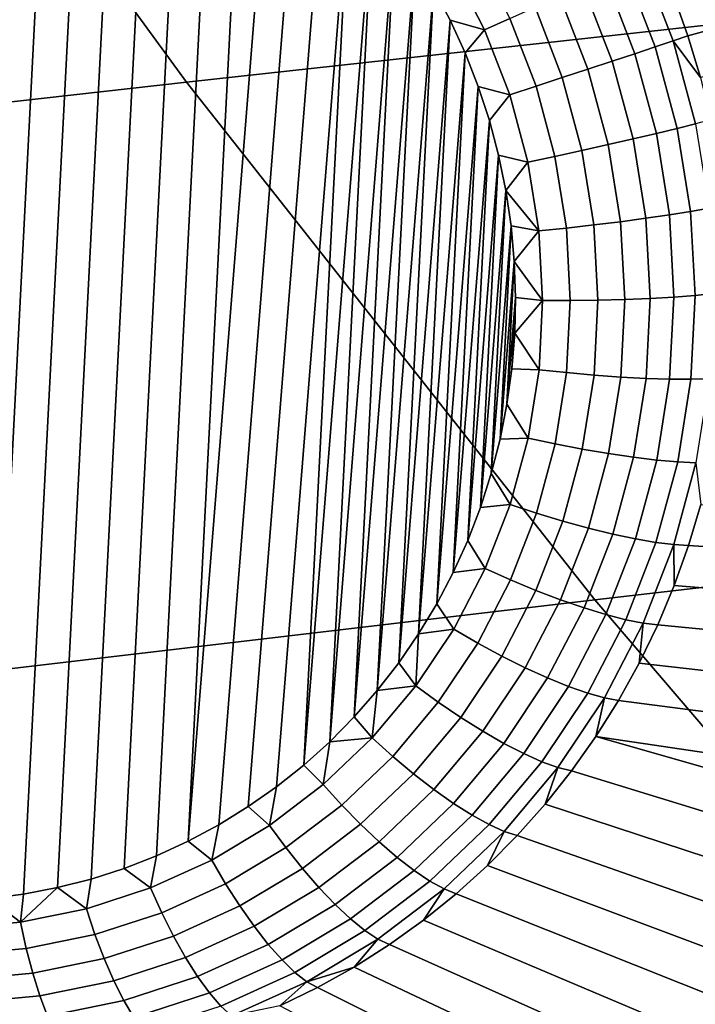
# Model space of a CAD drawing. Header units: metres. Extents: x -240 to 45, y -77 to 27.
# Tile 77 of 256: x -217.189 to -216.481, y -13.865 to -12.833. Entities that reach past the tile are written whole.
import ezdxf

# ---------------------------------------------------------------- set-up
doc = ezdxf.new("R2010")
doc.units = ezdxf.units.M
doc.layers.add('solid_102011X2', color=7, linetype='CONTINUOUS')

msp = doc.modelspace()

# ---------------------------------------------------------------- linework, layer by layer
at = {"layer": 'solid_102011X2'}
for points in [[(-216.008652, -12.188061, 304.021484), (-217.424911, -12.336087, 302.374359), (-217.014374, -12.898361, 302.081207), (-215.605057, -12.74332, 303.728973)], [(-217.424911, -12.336087, 302.374359), (-218.831802, -12.486038, 300.716553), (-218.414001, -13.05539, 300.423035), (-217.014374, -12.898361, 302.081207)], [(-217.155975, -12.48865, 271.253265), (-217.221161, -13.754253, 271.383942), (-217.257141, -13.756777, 271.393402), (-217.191422, -12.480609, 271.261627)], [(-217.12088, -12.498811, 271.245178), (-217.185287, -13.749575, 271.374329), (-217.221161, -13.754253, 271.383942), (-217.155975, -12.48865, 271.253265)], [(-217.086182, -12.511098, 271.237396), (-217.149597, -13.742723, 271.364563), (-217.185287, -13.749575, 271.374329), (-217.12088, -12.498811, 271.245178)], [(-217.052155, -12.525442, 271.22995), (-217.11438, -13.733727, 271.354736), (-217.149597, -13.742723, 271.364563), (-217.086182, -12.511098, 271.237396)], [(-217.018845, -12.541838, 271.2229), (-217.079651, -13.722588, 271.344818), (-217.11438, -13.733727, 271.354736), (-217.052155, -12.525442, 271.22995)], [(-216.986526, -12.560159, 271.216278), (-217.0457, -13.709383, 271.33493), (-217.079651, -13.722588, 271.344818), (-217.018845, -12.541838, 271.2229)], [(-216.955231, -12.580388, 271.210083), (-217.012573, -13.694129, 271.325073), (-217.0457, -13.709383, 271.33493), (-216.986526, -12.560159, 271.216278)], [(-216.955231, -12.580388, 271.210083), (-216.925171, -12.602376, 271.204346), (-217.012573, -13.694129, 271.325073)], [(-216.896362, -12.626098, 271.199097), (-216.980499, -13.67694, 271.315308), (-217.012573, -13.694129, 271.325073), (-216.925171, -12.602376, 271.204346)], [(-216.868958, -12.651441, 271.194366), (-216.949493, -13.657836, 271.305634), (-216.980499, -13.67694, 271.315308), (-216.896362, -12.626098, 271.199097)], [(-216.842987, -12.678357, 271.190125), (-216.919693, -13.63691, 271.296112), (-216.949493, -13.657836, 271.305634), (-216.868958, -12.651441, 271.194366)], [(-216.006592, -12.717804, 272.126495), (-216.488235, -12.849832, 271.26828), (-216.503494, -12.806987, 271.268311), (-216.021164, -12.66983, 272.127625)], [(-216.842987, -12.678357, 271.190125), (-216.891159, -13.614203, 271.286774), (-216.919693, -13.63691, 271.296112)], [(-216.842987, -12.678357, 271.190125), (-216.818527, -12.706761, 271.186432), (-216.891159, -13.614203, 271.286774)], [(-216.818527, -12.706761, 271.186432), (-216.863998, -13.589785, 271.277588), (-216.891159, -13.614203, 271.286774)], [(-216.818527, -12.706761, 271.186432), (-216.7957, -12.736549, 271.183258), (-216.863998, -13.589785, 271.277588)], [(-215.994492, -12.766331, 272.125397), (-216.47525, -12.893411, 271.26886), (-216.488235, -12.849832, 271.26828), (-216.006592, -12.717804, 272.126495)], [(-216.7957, -12.736549, 271.183258), (-216.838287, -13.563745, 271.268677), (-216.863998, -13.589785, 271.277588)], [(-216.7957, -12.736549, 271.183258), (-216.774536, -12.767653, 271.180634), (-216.838287, -13.563745, 271.268677)], [(-215.605057, -12.74332, 303.728973), (-217.014374, -12.898361, 302.081207), (-216.585831, -13.440899, 301.775146), (-215.183792, -13.279045, 303.423645)], [(-216.774536, -12.767653, 271.180634), (-216.814102, -13.536143, 271.259979), (-216.838287, -13.563745, 271.268677)], [(-216.774536, -12.767653, 271.180634), (-216.755157, -12.79991, 271.178558), (-216.814102, -13.536143, 271.259979)], [(-216.709747, -12.763666, 271.172333), (-216.675064, -12.831463, 271.169525), (-216.701584, -12.843351, 271.170898), (-216.734863, -12.778292, 271.173584)], [(-216.734863, -12.778292, 271.173584), (-216.701584, -12.843351, 271.170898), (-216.73761, -12.833265, 271.177063), (-216.755157, -12.79991, 271.178558)], [(-216.554321, -12.778808, 271.223633), (-216.522507, -12.861315, 271.2229), (-216.543976, -12.868446, 271.20459), (-216.575134, -12.78766, 271.205322)], [(-216.536133, -12.7712, 271.245026), (-216.503784, -12.855065, 271.244263), (-216.522507, -12.861315, 271.2229), (-216.554321, -12.778808, 271.223633)], [(-216.503784, -12.855065, 271.244263), (-216.536133, -12.7712, 271.245026), (-216.503494, -12.806987, 271.268311), (-216.488235, -12.849832, 271.26828)], [(-216.575134, -12.78766, 271.205322), (-216.543976, -12.868446, 271.20459), (-216.567734, -12.876307, 271.189789), (-216.598114, -12.797569, 271.190491)], [(-216.755157, -12.79991, 271.178558), (-216.791565, -13.507125, 271.251587), (-216.814102, -13.536143, 271.259979)], [(-216.755157, -12.79991, 271.178558), (-216.73761, -12.833265, 271.177063), (-216.791565, -13.507125, 271.251587)], [(-216.598114, -12.797569, 271.190491), (-216.567734, -12.876307, 271.189789), (-216.593307, -12.884733, 271.178741), (-216.622772, -12.808328, 271.179413)], [(-216.622772, -12.808328, 271.179413), (-216.593307, -12.884733, 271.178741), (-216.620132, -12.893543, 271.171753), (-216.648621, -12.819705, 271.172394)], [(-216.648621, -12.819705, 271.172394), (-216.620132, -12.893543, 271.171753), (-216.647644, -12.902554, 271.168915), (-216.675064, -12.831463, 271.169525)], [(-216.73761, -12.833265, 271.177063), (-216.770737, -13.476734, 271.2435), (-216.791565, -13.507125, 271.251587)], [(-216.73761, -12.833265, 271.177063), (-216.72197, -12.867525, 271.176147), (-216.770737, -13.476734, 271.2435)], [(-216.701584, -12.843351, 271.170898), (-216.72197, -12.867525, 271.176147), (-216.73761, -12.833265, 271.177063)], [(-216.675064, -12.831463, 271.169525), (-216.647644, -12.902554, 271.168915), (-216.675278, -12.911572, 271.170319), (-216.701584, -12.843351, 271.170898)], [(-216.701584, -12.843351, 271.170898), (-216.675278, -12.911572, 271.170319), (-216.708267, -12.902659, 271.175812), (-216.72197, -12.867525, 271.176147)], [(-216.503784, -12.855065, 271.244263), (-216.488235, -12.849832, 271.26828), (-216.47525, -12.893411, 271.26886)], [(-216.522507, -12.861315, 271.2229), (-216.499466, -12.946679, 271.22467), (-216.521408, -12.952029, 271.20636), (-216.543976, -12.868446, 271.20459)], [(-216.503784, -12.855065, 271.244263), (-216.480377, -12.941833, 271.246094), (-216.499466, -12.946679, 271.22467), (-216.522507, -12.861315, 271.2229)], [(-216.480377, -12.941833, 271.246094), (-216.503784, -12.855065, 271.244263), (-216.47525, -12.893411, 271.26886), (-216.464554, -12.937597, 271.270111)], [(-216.72197, -12.867525, 271.176147), (-216.751709, -13.44515, 271.235779), (-216.770737, -13.476734, 271.2435)], [(-216.72197, -12.867525, 271.176147), (-216.708267, -12.902659, 271.175812), (-216.751709, -13.44515, 271.235779)], [(-216.543976, -12.868446, 271.20459), (-216.521408, -12.952029, 271.20636), (-216.545761, -12.957771, 271.191498), (-216.567734, -12.876307, 271.189789)], [(-216.567734, -12.876307, 271.189789), (-216.545761, -12.957771, 271.191498), (-216.571976, -12.963783, 271.18042), (-216.593307, -12.884733, 271.178741)], [(-216.593307, -12.884733, 271.178741), (-216.571976, -12.963783, 271.18042), (-216.599518, -12.969938, 271.17334), (-216.620132, -12.893543, 271.171753)], [(-217.014374, -12.898361, 302.081207), (-218.414001, -13.05539, 300.423035), (-217.977844, -13.604796, 300.116638), (-216.585831, -13.440899, 301.775146)], [(-216.708267, -12.902659, 271.175812), (-216.734512, -13.412402, 271.228424), (-216.751709, -13.44515, 271.235779)], [(-216.708267, -12.902659, 271.175812), (-216.696579, -12.938457, 271.176025), (-216.734512, -13.412402, 271.228424)], [(-216.675278, -12.911572, 271.170319), (-216.696579, -12.938457, 271.176025), (-216.708267, -12.902659, 271.175812)], [(-216.647644, -12.902554, 271.168915), (-216.627808, -12.976106, 271.170441), (-216.656235, -12.982155, 271.171783), (-216.675278, -12.911572, 271.170319)], [(-216.620132, -12.893543, 271.171753), (-216.599518, -12.969938, 271.17334), (-216.627808, -12.976106, 271.170441), (-216.647644, -12.902554, 271.168915)], [(-216.675278, -12.911572, 271.170319), (-216.656235, -12.982155, 271.171783), (-216.686905, -12.974894, 271.176819), (-216.696579, -12.938457, 271.176025)], [(-216.696579, -12.938457, 271.176025), (-216.719238, -13.378685, 271.221497), (-216.734512, -13.412402, 271.228424)], [(-216.696579, -12.938457, 271.176025), (-216.686905, -12.974894, 271.176819), (-216.719238, -13.378685, 271.221497)], [(-216.480377, -12.941833, 271.246094), (-216.466171, -13.030486, 271.250427), (-216.485489, -13.033897, 271.228943), (-216.499466, -12.946679, 271.22467)], [(-216.521408, -12.952029, 271.20636), (-216.507736, -13.037429, 271.210541), (-216.532425, -13.041005, 271.195557), (-216.545761, -12.957771, 271.191498)], [(-216.499466, -12.946679, 271.22467), (-216.485489, -13.033897, 271.228943), (-216.507736, -13.037429, 271.210541), (-216.521408, -12.952029, 271.20636)], [(-216.571976, -12.963783, 271.18042), (-216.559036, -13.044552, 271.184357), (-216.587006, -13.047993, 271.177185), (-216.599518, -12.969938, 271.17334)], [(-216.545761, -12.957771, 271.191498), (-216.532425, -13.041005, 271.195557), (-216.559036, -13.044552, 271.184357), (-216.571976, -12.963783, 271.18042)], [(-216.686905, -12.974894, 271.176819), (-216.705902, -13.344024, 271.214935), (-216.719238, -13.378685, 271.221497)], [(-216.686905, -12.974894, 271.176819), (-216.679306, -13.011756, 271.178223), (-216.705902, -13.344024, 271.214935)], [(-216.656235, -12.982155, 271.171783), (-216.679306, -13.011756, 271.178223), (-216.686905, -12.974894, 271.176819)], [(-216.599518, -12.969938, 271.17334), (-216.587006, -13.047993, 271.177185), (-216.615753, -13.051255, 271.174133), (-216.627808, -12.976106, 271.170441)], [(-216.656235, -12.982155, 271.171783), (-216.644669, -13.054271, 271.175323), (-216.679306, -13.011756, 271.178223)], [(-216.627808, -12.976106, 271.170441), (-216.615753, -13.051255, 271.174133), (-216.644669, -13.054271, 271.175323), (-216.656235, -12.982155, 271.171783)], [(-216.679306, -13.011756, 271.178223), (-216.694595, -13.308619, 271.208862), (-216.705902, -13.344024, 271.214935)], [(-216.679306, -13.011756, 271.178223), (-216.673813, -13.049006, 271.180145), (-216.694595, -13.308619, 271.208862)], [(-216.644669, -13.054271, 271.175323), (-216.673813, -13.049006, 271.180145), (-216.679306, -13.011756, 271.178223)], [(-216.507736, -13.037429, 271.210541), (-216.503067, -13.123644, 271.217102), (-216.527878, -13.125034, 271.201965), (-216.532425, -13.041005, 271.195557)], [(-216.485489, -13.033897, 271.228943), (-216.480728, -13.121949, 271.235657), (-216.503067, -13.123644, 271.217102), (-216.507736, -13.037429, 271.210541)], [(-216.466171, -13.030486, 271.250427), (-216.461334, -13.119987, 271.257263), (-216.480728, -13.121949, 271.235657), (-216.485489, -13.033897, 271.228943)], [(-216.559036, -13.044552, 271.184357), (-216.554626, -13.126092, 271.190582), (-216.582764, -13.126793, 271.183167), (-216.587006, -13.047993, 271.177185)], [(-216.532425, -13.041005, 271.195557), (-216.527878, -13.125034, 271.201965), (-216.554626, -13.126092, 271.190582), (-216.559036, -13.044552, 271.184357)], [(-216.673813, -13.049006, 271.180145), (-216.685318, -13.272511, 271.203217), (-216.694595, -13.308619, 271.208862)], [(-216.673813, -13.049006, 271.180145), (-216.670425, -13.086441, 271.182648), (-216.685318, -13.272511, 271.203217)], [(-216.644669, -13.054271, 271.175323), (-216.670425, -13.086441, 271.182648), (-216.673813, -13.049006, 271.180145)], [(-216.644669, -13.054271, 271.175323), (-216.640747, -13.127076, 271.180878), (-216.670425, -13.086441, 271.182648)], [(-216.615753, -13.051255, 271.174133), (-216.611664, -13.127124, 271.179901), (-216.640747, -13.127076, 271.180878), (-216.644669, -13.054271, 271.175323)], [(-216.587006, -13.047993, 271.177185), (-216.582764, -13.126793, 271.183167), (-216.611664, -13.127124, 271.179901), (-216.615753, -13.051255, 271.174133)], [(-216.670425, -13.086441, 271.182648), (-216.678116, -13.235893, 271.19809), (-216.685318, -13.272511, 271.203217)], [(-216.670425, -13.086441, 271.182648), (-216.669159, -13.123994, 271.185699), (-216.678116, -13.235893, 271.19809)], [(-216.640747, -13.127076, 271.180878), (-216.669159, -13.123994, 271.185699), (-216.670425, -13.086441, 271.182648)], [(-216.461334, -13.119987, 271.257263), (-216.465927, -13.209284, 271.266479), (-216.48526, -13.209802, 271.24472), (-216.480728, -13.121949, 271.235657)], [(-216.669159, -13.123994, 271.185699), (-216.673004, -13.198833, 271.193451), (-216.678116, -13.235893, 271.19809)], [(-216.669159, -13.123994, 271.185699), (-216.670013, -13.161495, 271.189301), (-216.673004, -13.198833, 271.193451)], [(-216.640747, -13.127076, 271.180878), (-216.670013, -13.161495, 271.189301), (-216.669159, -13.123994, 271.185699)], [(-216.640747, -13.127076, 271.180878), (-216.644485, -13.199717, 271.188354), (-216.670013, -13.161495, 271.189301)], [(-216.611664, -13.127124, 271.179901), (-216.615555, -13.202819, 271.187744), (-216.644485, -13.199717, 271.188354), (-216.640747, -13.127076, 271.180878)], [(-216.582764, -13.126793, 271.183167), (-216.586807, -13.205415, 271.191284), (-216.615555, -13.202819, 271.187744), (-216.611664, -13.127124, 271.179901)], [(-216.554626, -13.126092, 271.190582), (-216.558823, -13.207446, 271.198975), (-216.586807, -13.205415, 271.191284), (-216.582764, -13.126793, 271.183167)], [(-216.527878, -13.125034, 271.201965), (-216.532196, -13.208873, 271.210632), (-216.558823, -13.207446, 271.198975), (-216.554626, -13.126092, 271.190582)], [(-216.503067, -13.123644, 271.217102), (-216.507507, -13.209663, 271.225983), (-216.532196, -13.208873, 271.210632), (-216.527878, -13.125034, 271.201965)], [(-216.480728, -13.121949, 271.235657), (-216.48526, -13.209802, 271.24472), (-216.507507, -13.209663, 271.225983), (-216.503067, -13.123644, 271.217102)], [(-216.644485, -13.199717, 271.188354), (-216.673004, -13.198833, 271.193451), (-216.670013, -13.161495, 271.189301)], [(-216.644485, -13.199717, 271.188354), (-216.655853, -13.27134, 271.197723), (-216.678116, -13.235893, 271.19809), (-216.673004, -13.198833, 271.193451)], [(-216.615555, -13.202819, 271.187744), (-216.627411, -13.277456, 271.197479), (-216.655853, -13.27134, 271.197723), (-216.644485, -13.199717, 271.188354)], [(-216.586807, -13.205415, 271.191284), (-216.599106, -13.282935, 271.201416), (-216.627411, -13.277456, 271.197479), (-216.615555, -13.202819, 271.187744)], [(-216.558823, -13.207446, 271.198975), (-216.571548, -13.287663, 271.209473), (-216.599106, -13.282935, 271.201416), (-216.586807, -13.205415, 271.191284)], [(-216.532196, -13.208873, 271.210632), (-216.545319, -13.291538, 271.221436), (-216.571548, -13.287663, 271.209473), (-216.558823, -13.207446, 271.198975)], [(-216.507507, -13.209663, 271.225983), (-216.520966, -13.294479, 271.237061), (-216.545319, -13.291538, 271.221436), (-216.532196, -13.208873, 271.210632)], [(-216.48526, -13.209802, 271.24472), (-216.499008, -13.296425, 271.256073), (-216.520966, -13.294479, 271.237061), (-216.507507, -13.209663, 271.225983)], [(-216.465927, -13.209284, 271.266479), (-216.479904, -13.297332, 271.277985), (-216.499008, -13.296425, 271.256073), (-216.48526, -13.209802, 271.24472)], [(-216.655853, -13.27134, 271.197723), (-216.685318, -13.272511, 271.203217), (-216.678116, -13.235893, 271.19809)], [(-216.655853, -13.27134, 271.197723), (-216.674713, -13.341107, 271.208862), (-216.694595, -13.308619, 271.208862), (-216.685318, -13.272511, 271.203217)], [(-216.627411, -13.277456, 271.197479), (-216.647064, -13.350158, 271.209076), (-216.674713, -13.341107, 271.208862), (-216.655853, -13.27134, 271.197723)], [(-216.599106, -13.282935, 271.201416), (-216.619522, -13.358447, 271.21347), (-216.647064, -13.350158, 271.209076), (-216.627411, -13.277456, 271.197479)], [(-216.571548, -13.287663, 271.209473), (-216.592682, -13.3658, 271.221924), (-216.619522, -13.358447, 271.21347), (-216.599106, -13.282935, 271.201416)], [(-215.183792, -13.279045, 303.423645), (-216.585831, -13.440899, 301.775146), (-216.139908, -13.962854, 301.456696), (-214.745468, -13.794402, 303.105927)], [(-216.545319, -13.291538, 271.221436), (-216.567093, -13.372061, 271.234253), (-216.592682, -13.3658, 271.221924), (-216.571548, -13.287663, 271.209473)], [(-216.520966, -13.294479, 271.237061), (-216.543304, -13.377097, 271.250244), (-216.567093, -13.372061, 271.234253), (-216.545319, -13.291538, 271.221436)], [(-216.499008, -13.296425, 271.256073), (-216.52182, -13.380802, 271.269501), (-216.543304, -13.377097, 271.250244), (-216.520966, -13.294479, 271.237061)], [(-216.479904, -13.297332, 271.277985), (-216.503098, -13.383098, 271.291656), (-216.52182, -13.380802, 271.269501), (-216.499008, -13.296425, 271.256073)], [(-216.503098, -13.383098, 271.291656), (-216.479904, -13.297332, 271.277985), (-216.47467, -13.340912, 271.309021), (-216.487534, -13.383934, 271.316193)], [(-216.674713, -13.341107, 271.208862), (-216.705902, -13.344024, 271.214935), (-216.694595, -13.308619, 271.208862)], [(-216.674713, -13.341107, 271.208862), (-216.700851, -13.4082, 271.221588), (-216.719238, -13.378685, 271.221497), (-216.705902, -13.344024, 271.214935)], [(-216.647064, -13.350158, 271.209076), (-216.674301, -13.420074, 271.222351), (-216.700851, -13.4082, 271.221588), (-216.674713, -13.341107, 271.208862)], [(-216.067047, -13.412167, 272.11203), (-216.487534, -13.383934, 271.316193), (-216.47467, -13.340912, 271.309021), (-216.046082, -13.363782, 272.112793)], [(-216.619522, -13.358447, 271.21347), (-216.647812, -13.431065, 271.227264), (-216.674301, -13.420074, 271.222351), (-216.647064, -13.350158, 271.209076)], [(-216.592682, -13.3658, 271.221924), (-216.621948, -13.440943, 271.236176), (-216.647812, -13.431065, 271.227264), (-216.619522, -13.358447, 271.21347)], [(-216.567093, -13.372061, 271.234253), (-216.59726, -13.449497, 271.248962), (-216.621948, -13.440943, 271.236176), (-216.592682, -13.3658, 271.221924)], [(-216.543304, -13.377097, 271.250244), (-216.574249, -13.456548, 271.26532), (-216.59726, -13.449497, 271.248962), (-216.567093, -13.372061, 271.234253)], [(-216.52182, -13.380802, 271.269501), (-216.553421, -13.461946, 271.284912), (-216.574249, -13.456548, 271.26532), (-216.543304, -13.377097, 271.250244)], [(-216.700851, -13.4082, 271.221588), (-216.734512, -13.412402, 271.228424), (-216.719238, -13.378685, 271.221497)], [(-216.503098, -13.383098, 271.291656), (-216.535217, -13.465575, 271.307312), (-216.553421, -13.461946, 271.284912), (-216.52182, -13.380802, 271.269501)], [(-216.535217, -13.465575, 271.307312), (-216.503098, -13.383098, 271.291656), (-216.502686, -13.426126, 271.323853), (-216.520035, -13.467361, 271.332031)], [(-216.503098, -13.383098, 271.291656), (-216.487534, -13.383934, 271.316193), (-216.502686, -13.426126, 271.323853)], [(-216.090561, -13.459787, 272.111389), (-216.502686, -13.426126, 271.323853), (-216.487534, -13.383934, 271.316193), (-216.067047, -13.412167, 272.11203)], [(-216.700851, -13.4082, 271.221588), (-216.733948, -13.471832, 271.235809), (-216.751709, -13.44515, 271.235779), (-216.734512, -13.412402, 271.228424)], [(-216.674301, -13.420074, 271.222351), (-216.708786, -13.486382, 271.237152), (-216.733948, -13.471832, 271.235809), (-216.700851, -13.4082, 271.221588)], [(-216.647812, -13.431065, 271.227264), (-216.68364, -13.499936, 271.242645), (-216.708786, -13.486382, 271.237152), (-216.674301, -13.420074, 271.222351)], [(-216.116562, -13.506498, 272.110992), (-216.520035, -13.467361, 271.332031), (-216.502686, -13.426126, 271.323853), (-216.090561, -13.459787, 272.111389)], [(-216.621948, -13.440943, 271.236176), (-216.659027, -13.512209, 271.252106), (-216.68364, -13.499936, 271.242645), (-216.647812, -13.431065, 271.227264)], [(-216.585831, -13.440899, 301.775146), (-217.977844, -13.604796, 300.116638), (-217.524002, -14.133403, 299.797791), (-216.139908, -13.962854, 301.456696)], [(-216.733948, -13.471832, 271.235809), (-216.770737, -13.476734, 271.2435), (-216.751709, -13.44515, 271.235779)], [(-216.59726, -13.449497, 271.248962), (-216.635452, -13.522939, 271.265381), (-216.659027, -13.512209, 271.252106), (-216.621948, -13.440943, 271.236176)], [(-216.574249, -13.456548, 271.26532), (-216.613449, -13.5319, 271.282166), (-216.635452, -13.522939, 271.265381), (-216.59726, -13.449497, 271.248962)], [(-216.553421, -13.461946, 271.284912), (-216.59346, -13.538903, 271.302094), (-216.613449, -13.5319, 271.282166), (-216.574249, -13.456548, 271.26532)], [(-216.535217, -13.465575, 271.307312), (-216.575912, -13.543798, 271.324799), (-216.59346, -13.538903, 271.302094), (-216.553421, -13.461946, 271.284912)], [(-216.575912, -13.543798, 271.324799), (-216.535217, -13.465575, 271.307312), (-216.539566, -13.50752, 271.340637), (-216.561203, -13.546484, 271.349701)], [(-216.535217, -13.465575, 271.307312), (-216.520035, -13.467361, 271.332031), (-216.539566, -13.50752, 271.340637)], [(-216.145004, -13.552162, 272.110779), (-216.539566, -13.50752, 271.340637), (-216.520035, -13.467361, 271.332031), (-216.116562, -13.506498, 272.110992)], [(-216.773636, -13.531258, 271.251312), (-216.791565, -13.507125, 271.251587), (-216.770737, -13.476734, 271.2435)], [(-216.733948, -13.471832, 271.235809), (-216.773636, -13.531258, 271.251312), (-216.770737, -13.476734, 271.2435)], [(-216.708786, -13.486382, 271.237152), (-216.750137, -13.548306, 271.253326), (-216.773636, -13.531258, 271.251312), (-216.733948, -13.471832, 271.235809)], [(-216.68364, -13.499936, 271.242645), (-216.726593, -13.564255, 271.25943), (-216.750137, -13.548306, 271.253326), (-216.708786, -13.486382, 271.237152)], [(-216.659027, -13.512209, 271.252106), (-216.703461, -13.578763, 271.269501), (-216.726593, -13.564255, 271.25943), (-216.68364, -13.499936, 271.242645)], [(-216.773636, -13.531258, 271.251312), (-216.814102, -13.536143, 271.259979), (-216.791565, -13.507125, 271.251587)], [(-216.635452, -13.522939, 271.265381), (-216.681259, -13.591525, 271.283295), (-216.703461, -13.578763, 271.269501), (-216.659027, -13.512209, 271.252106)], [(-216.175812, -13.59661, 272.110901), (-216.561203, -13.546484, 271.349701), (-216.539566, -13.50752, 271.340637), (-216.145004, -13.552162, 272.110779)], [(-216.773636, -13.531258, 271.251312), (-216.819427, -13.585778, 271.267975), (-216.814102, -13.536143, 271.259979)], [(-216.750137, -13.548306, 271.253326), (-216.797867, -13.605122, 271.270691), (-216.819427, -13.585778, 271.267975), (-216.773636, -13.531258, 271.251312)], [(-216.613449, -13.5319, 271.282166), (-216.660446, -13.602271, 271.300537), (-216.681259, -13.591525, 271.283295), (-216.635452, -13.522939, 271.265381)], [(-216.59346, -13.538903, 271.302094), (-216.641449, -13.610772, 271.320862), (-216.660446, -13.602271, 271.300537), (-216.613449, -13.5319, 271.282166)], [(-216.819427, -13.585778, 271.267975), (-216.838287, -13.563745, 271.268677), (-216.814102, -13.536143, 271.259979)], [(-216.575912, -13.543798, 271.324799), (-216.624695, -13.616851, 271.343872), (-216.641449, -13.610772, 271.320862), (-216.59346, -13.538903, 271.302094)], [(-216.726593, -13.564255, 271.25943), (-216.776154, -13.623265, 271.277466), (-216.797867, -13.605122, 271.270691), (-216.750137, -13.548306, 271.253326)], [(-216.624695, -13.616851, 271.343872), (-216.575912, -13.543798, 271.324799), (-216.584885, -13.58414, 271.359161), (-216.610535, -13.620376, 271.369019)], [(-216.575912, -13.543798, 271.324799), (-216.561203, -13.546484, 271.349701), (-216.584885, -13.58414, 271.359161)], [(-216.208923, -13.639707, 272.111298), (-216.584885, -13.58414, 271.359161), (-216.561203, -13.546484, 271.349701), (-216.175812, -13.59661, 272.110901)], [(-216.819427, -13.585778, 271.267975), (-216.863998, -13.589785, 271.277588), (-216.838287, -13.563745, 271.268677)], [(-216.703461, -13.578763, 271.269501), (-216.754745, -13.639826, 271.288147), (-216.776154, -13.623265, 271.277466), (-216.726593, -13.564255, 271.25943)], [(-216.681259, -13.591525, 271.283295), (-216.734116, -13.654451, 271.30249), (-216.754745, -13.639826, 271.288147), (-216.703461, -13.578763, 271.269501)], [(-216.281555, -13.721202, 272.113251), (-216.610535, -13.620376, 271.369019), (-216.584885, -13.58414, 271.359161), (-216.244186, -13.681279, 272.112091)], [(-216.208923, -13.639707, 272.111298), (-216.244186, -13.681279, 272.112091), (-216.584885, -13.58414, 271.359161)], [(-216.870789, -13.634757, 271.285553), (-216.891159, -13.614203, 271.286774), (-216.863998, -13.589785, 271.277588)], [(-216.819427, -13.585778, 271.267975), (-216.870789, -13.634757, 271.285553), (-216.863998, -13.589785, 271.277588)], [(-216.797867, -13.605122, 271.270691), (-216.851395, -13.65616, 271.289001), (-216.870789, -13.634757, 271.285553), (-216.819427, -13.585778, 271.267975)], [(-216.660446, -13.602271, 271.300537), (-216.714676, -13.666834, 271.320251), (-216.734116, -13.654451, 271.30249), (-216.681259, -13.591525, 271.283295)], [(-216.776154, -13.623265, 271.277466), (-216.831757, -13.676277, 271.296478), (-216.851395, -13.65616, 271.289001), (-216.797867, -13.605122, 271.270691)], [(-216.641449, -13.610772, 271.320862), (-216.696838, -13.676712, 271.341003), (-216.714676, -13.666834, 271.320251), (-216.660446, -13.602271, 271.300537)], [(-216.870789, -13.634757, 271.285553), (-216.927139, -13.677619, 271.303864), (-216.919693, -13.63691, 271.296112), (-216.891159, -13.614203, 271.286774)], [(-216.624695, -13.616851, 271.343872), (-216.681, -13.683874, 271.364319), (-216.696838, -13.676712, 271.341003), (-216.641449, -13.610772, 271.320862)], [(-216.754745, -13.639826, 271.288147), (-216.812286, -13.69468, 271.307831), (-216.831757, -13.676277, 271.296478), (-216.776154, -13.623265, 271.277466)], [(-216.681, -13.683874, 271.364319), (-216.624695, -13.616851, 271.343872), (-216.638107, -13.655087, 271.379181), (-216.66748, -13.688169, 271.389709)], [(-216.624695, -13.616851, 271.343872), (-216.610535, -13.620376, 271.369019), (-216.638107, -13.655087, 271.379181)], [(-216.320831, -13.75932, 272.114899), (-216.638107, -13.655087, 271.379181), (-216.610535, -13.620376, 271.369019), (-216.281555, -13.721202, 272.113251)], [(-216.851395, -13.65616, 271.289001), (-216.91011, -13.700826, 271.308075), (-216.927139, -13.677619, 271.303864), (-216.870789, -13.634757, 271.285553)], [(-216.927139, -13.677619, 271.303864), (-216.949493, -13.657836, 271.305634), (-216.919693, -13.63691, 271.296112)], [(-216.734116, -13.654451, 271.30249), (-216.793396, -13.71098, 271.322784), (-216.812286, -13.69468, 271.307831), (-216.754745, -13.639826, 271.288147)], [(-216.831757, -13.676277, 271.296478), (-216.892746, -13.722668, 271.316284), (-216.91011, -13.700826, 271.308075), (-216.851395, -13.65616, 271.289001)], [(-216.714676, -13.666834, 271.320251), (-216.775497, -13.724834, 271.341064), (-216.793396, -13.71098, 271.322784), (-216.734116, -13.654451, 271.30249)], [(-216.361954, -13.795524, 272.117035), (-216.66748, -13.688169, 271.389709), (-216.638107, -13.655087, 271.379181), (-216.320831, -13.75932, 272.114899)], [(-216.927139, -13.677619, 271.303864), (-216.987793, -13.713861, 271.322662), (-216.980499, -13.67694, 271.315308), (-216.949493, -13.657836, 271.305634)], [(-216.696838, -13.676712, 271.341003), (-216.758972, -13.735948, 271.362274), (-216.775497, -13.724834, 271.341064), (-216.714676, -13.666834, 271.320251)], [(-216.987793, -13.713861, 271.322662), (-217.012573, -13.694129, 271.325073), (-216.980499, -13.67694, 271.315308)], [(-216.812286, -13.69468, 271.307831), (-216.875397, -13.742683, 271.328308), (-216.892746, -13.722668, 271.316284), (-216.831757, -13.676277, 271.296478)], [(-216.681, -13.683874, 271.364319), (-216.744141, -13.744084, 271.385925), (-216.758972, -13.735948, 271.362274), (-216.696838, -13.676712, 271.341003)], [(-216.91011, -13.700826, 271.308075), (-216.973328, -13.738592, 271.327667), (-216.987793, -13.713861, 271.322662), (-216.927139, -13.677619, 271.303864)], [(-216.744141, -13.744084, 271.385925), (-216.681, -13.683874, 271.364319), (-216.698593, -13.719528, 271.400513), (-216.731354, -13.749071, 271.41156)], [(-216.681, -13.683874, 271.364319), (-216.66748, -13.688169, 271.389709), (-216.698593, -13.719528, 271.400513)], [(-216.987793, -13.713861, 271.322662), (-217.052063, -13.743058, 271.341766), (-217.0457, -13.709383, 271.33493), (-217.012573, -13.694129, 271.325073)], [(-216.793396, -13.71098, 271.322784), (-216.858429, -13.76045, 271.343903), (-216.875397, -13.742683, 271.328308), (-216.812286, -13.69468, 271.307831)], [(-216.404694, -13.829673, 272.11972), (-216.698593, -13.719528, 271.400513), (-216.66748, -13.688169, 271.389709), (-216.361954, -13.795524, 272.117035)], [(-216.892746, -13.722668, 271.316284), (-216.958389, -13.761894, 271.336639), (-216.973328, -13.738592, 271.327667), (-216.91011, -13.700826, 271.308075)], [(-217.052063, -13.743058, 271.341766), (-217.079651, -13.722588, 271.344818), (-217.0457, -13.709383, 271.33493)], [(-216.973328, -13.738592, 271.327667), (-217.040283, -13.769017, 271.347565), (-217.052063, -13.743058, 271.341766), (-216.987793, -13.713861, 271.322662)], [(-216.775497, -13.724834, 271.341064), (-216.842224, -13.77559, 271.362732), (-216.858429, -13.76045, 271.343903), (-216.793396, -13.71098, 271.322784)], [(-217.052063, -13.743058, 271.341766), (-217.119171, -13.764869, 271.360931), (-217.11438, -13.733727, 271.354736), (-217.079651, -13.722588, 271.344818)], [(-216.875397, -13.742683, 271.328308), (-216.943329, -13.783274, 271.349396), (-216.958389, -13.761894, 271.336639), (-216.892746, -13.722668, 271.316284)], [(-216.758972, -13.735948, 271.362274), (-216.827118, -13.787785, 271.384399), (-216.842224, -13.77559, 271.362732), (-216.775497, -13.724834, 271.341064)], [(-216.448975, -13.861679, 272.122955), (-216.731354, -13.749071, 271.41156), (-216.698593, -13.719528, 271.400513), (-216.404694, -13.829673, 272.11972)], [(-217.119171, -13.764869, 271.360931), (-217.149597, -13.742723, 271.364563), (-217.11438, -13.733727, 271.354736)], [(-216.958389, -13.761894, 271.336639), (-217.027954, -13.793495, 271.35733), (-217.040283, -13.769017, 271.347565), (-216.973328, -13.738592, 271.327667)], [(-216.744141, -13.744084, 271.385925), (-216.813416, -13.796775, 271.408447), (-216.827118, -13.787785, 271.384399), (-216.758972, -13.735948, 271.362274)], [(-217.188339, -13.779037, 271.379913), (-217.221161, -13.754253, 271.383942), (-217.185287, -13.749575, 271.374329)], [(-217.188339, -13.779037, 271.379913), (-217.185287, -13.749575, 271.374329), (-217.149597, -13.742723, 271.364563)], [(-217.119171, -13.764869, 271.360931), (-217.188339, -13.779037, 271.379913), (-217.149597, -13.742723, 271.364563)], [(-217.040283, -13.769017, 271.347565), (-217.110229, -13.791745, 271.367554), (-217.119171, -13.764869, 271.360931), (-217.052063, -13.743058, 271.341766)], [(-216.858429, -13.76045, 271.343903), (-216.928452, -13.802279, 271.365631), (-216.943329, -13.783274, 271.349396), (-216.875397, -13.742683, 271.328308)], [(-216.813416, -13.796775, 271.408447), (-216.744141, -13.744084, 271.385925), (-216.765671, -13.776711, 271.422852), (-216.801422, -13.802367, 271.434326)], [(-216.744141, -13.744084, 271.385925), (-216.731354, -13.749071, 271.41156), (-216.765671, -13.776711, 271.422852)], [(-216.494568, -13.891433, 272.126801), (-216.765671, -13.776711, 271.422852), (-216.731354, -13.749071, 271.41156), (-216.448975, -13.861679, 272.122955)], [(-217.188339, -13.779037, 271.379913), (-217.258774, -13.785396, 271.39856), (-217.221161, -13.754253, 271.383942)], [(-217.110229, -13.791745, 271.367554), (-217.182312, -13.80651, 271.38736), (-217.188339, -13.779037, 271.379913), (-217.119171, -13.764869, 271.360931)], [(-217.027954, -13.793495, 271.35733), (-217.100586, -13.817101, 271.378052), (-217.110229, -13.791745, 271.367554), (-217.040283, -13.769017, 271.347565)], [(-216.943329, -13.783274, 271.349396), (-217.015305, -13.815974, 271.370789), (-217.027954, -13.793495, 271.35733), (-216.958389, -13.761894, 271.336639)], [(-216.842224, -13.77559, 271.362732), (-216.914062, -13.818507, 271.38501), (-216.928452, -13.802279, 271.365631), (-216.858429, -13.76045, 271.343903)], [(-217.182312, -13.80651, 271.38736), (-217.255692, -13.813136, 271.406738), (-217.258774, -13.785396, 271.39856), (-217.188339, -13.779037, 271.379913)], [(-216.827118, -13.787785, 271.384399), (-216.900482, -13.831616, 271.407135), (-216.914062, -13.818507, 271.38501), (-216.842224, -13.77559, 271.362732)], [(-216.541382, -13.918869, 272.131287), (-216.801422, -13.802367, 271.434326), (-216.765671, -13.776711, 271.422852), (-216.494568, -13.891433, 272.126801)], [(-216.928452, -13.802279, 271.365631), (-217.002609, -13.835978, 271.387665), (-217.015305, -13.815974, 271.370789), (-216.943329, -13.783274, 271.349396)], [(-216.813416, -13.796775, 271.408447), (-216.887985, -13.841327, 271.431549), (-216.900482, -13.831616, 271.407135), (-216.827118, -13.787785, 271.384399)], [(-217.100586, -13.817101, 271.378052), (-217.175461, -13.832437, 271.398621), (-217.182312, -13.80651, 271.38736), (-217.110229, -13.791745, 271.367554)], [(-217.015305, -13.815974, 271.370789), (-217.090469, -13.840402, 271.392242), (-217.100586, -13.817101, 271.378052), (-217.027954, -13.793495, 271.35733)], [(-216.813416, -13.796775, 271.408447), (-216.838516, -13.825964, 271.445953), (-216.887985, -13.841327, 271.431549)], [(-216.813416, -13.796775, 271.408447), (-216.801422, -13.802367, 271.434326), (-216.838516, -13.825964, 271.445953)], [(-217.175461, -13.832437, 271.398621), (-217.251678, -13.839319, 271.418793), (-217.255692, -13.813136, 271.406738), (-217.182312, -13.80651, 271.38736)], [(-216.914062, -13.818507, 271.38501), (-216.990158, -13.853083, 271.407623), (-217.002609, -13.835978, 271.387665), (-216.928452, -13.802279, 271.365631)], [(-216.589203, -13.943924, 272.136414), (-216.838516, -13.825964, 271.445953), (-216.801422, -13.802367, 271.434326), (-216.541382, -13.918869, 272.131287)], [(-217.090469, -13.840402, 271.392242), (-217.167938, -13.856269, 271.413513), (-217.175461, -13.832437, 271.398621), (-217.100586, -13.817101, 271.378052)], [(-217.002609, -13.835978, 271.387665), (-217.080078, -13.861151, 271.40979), (-217.090469, -13.840402, 271.392242), (-217.015305, -13.815974, 271.370789)], [(-216.900482, -13.831616, 271.407135), (-216.978195, -13.866928, 271.430237), (-216.990158, -13.853083, 271.407623), (-216.914062, -13.818507, 271.38501)], [(-217.167938, -13.856269, 271.413513), (-217.246811, -13.863392, 271.434387), (-217.251678, -13.839319, 271.418793), (-217.175461, -13.832437, 271.398621)], [(-216.887985, -13.841327, 271.431549), (-216.96698, -13.87722, 271.455048), (-216.978195, -13.866928, 271.430237), (-216.900482, -13.831616, 271.407135)], [(-216.887985, -13.841327, 271.431549), (-216.838516, -13.825964, 271.445953), (-216.876846, -13.847432, 271.457703)], [(-216.637955, -13.96655, 272.142242), (-216.876846, -13.847432, 271.457703), (-216.838516, -13.825964, 271.445953), (-216.589203, -13.943924, 272.136414)], [(-217.080078, -13.861151, 271.40979), (-217.159912, -13.877502, 271.431702), (-217.167938, -13.856269, 271.413513), (-217.090469, -13.840402, 271.392242)], [(-216.990158, -13.853083, 271.407623), (-217.069626, -13.878911, 271.430328), (-217.080078, -13.861151, 271.40979), (-217.002609, -13.835978, 271.387665)], [(-216.887985, -13.841327, 271.431549), (-216.916306, -13.86671, 271.469543), (-216.96698, -13.87722, 271.455048)], [(-216.887985, -13.841327, 271.431549), (-216.876846, -13.847432, 271.457703), (-216.916306, -13.86671, 271.469543)], [(-216.978195, -13.866928, 271.430237), (-217.059357, -13.893306, 271.45343), (-217.069626, -13.878911, 271.430328), (-216.990158, -13.853083, 271.407623)], [(-216.687424, -13.986704, 272.148743), (-216.916306, -13.86671, 271.469543), (-216.876846, -13.847432, 271.457703), (-216.637955, -13.96655, 272.142242)], [(-217.159912, -13.877502, 271.431702), (-217.241196, -13.884843, 271.453217), (-217.246811, -13.863392, 271.434387), (-217.167938, -13.856269, 271.413513)], [(-217.069626, -13.878911, 271.430328), (-217.15155, -13.895688, 271.45282), (-217.159912, -13.877502, 271.431702), (-217.080078, -13.861151, 271.40979)], [(-216.415192, -13.857115, 272.157532), (-216.496643, -13.91021, 272.16452), (-216.494568, -13.891433, 272.126801), (-216.448975, -13.861679, 272.122955)], [(-216.496643, -13.91021, 272.16452), (-216.415192, -13.857115, 272.157532), (-216.40007, -13.871705, 272.191711), (-216.482697, -13.925035, 272.199097)]]:
    msp.add_3dface(points, dxfattribs=at)

doc.saveas('drawing.dxf')
